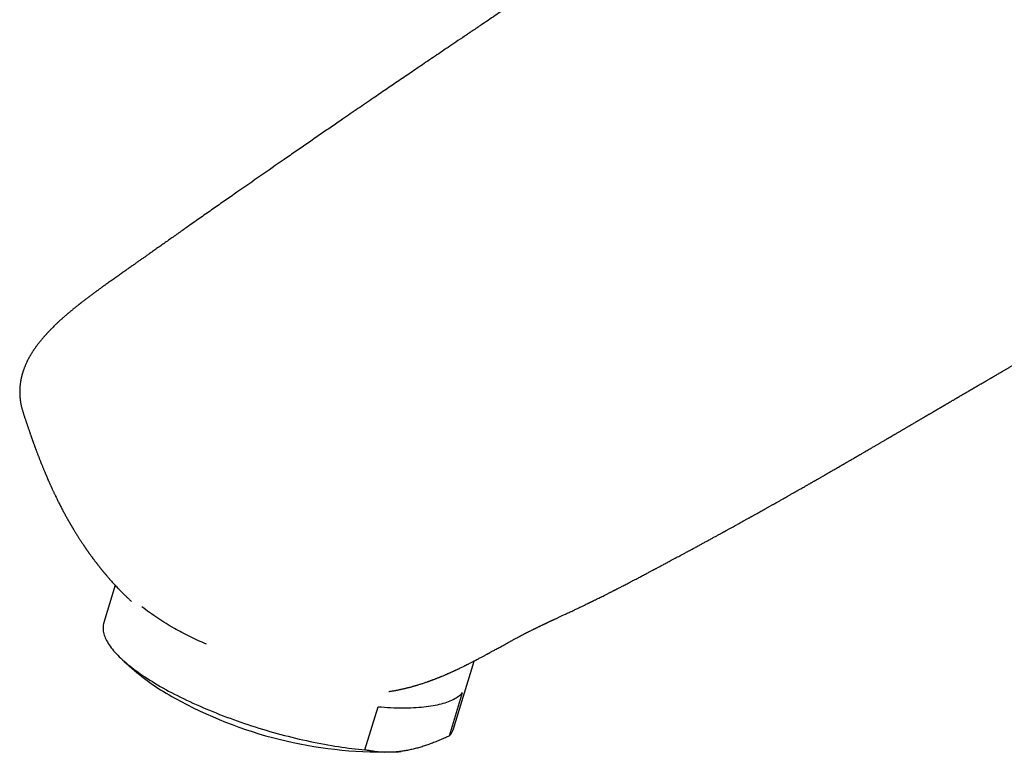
# Model space of a CAD drawing. Header units: millimetres. Extents: x 8 to 651, y 12 to 732.
# Tile 9 of 39: x 441 to 506, y 210 to 258. Entities that reach past the tile are written whole.
import ezdxf

# ---------------------------------------------------------------- set-up
doc = ezdxf.new("R2010")
doc.units = ezdxf.units.MM

msp = doc.modelspace()

# ---------------------------------------------------------------- linework, layer by layer
at = {"color": 7, "linetype": 'Continuous', "lineweight": 30}
for p, q in [((441.682, 232.205), (441.69, 232.181)), ((447.201, 221.43), (447.19, 221.443)), ((447.726, 220.838), (446.98, 218.379)), ((448.542, 220.017), (448.534, 220.025)), ((474.176, 217.424), (474.168, 217.42)), ((448.328, 215.837), (449.15, 215.111)), ((469.947, 211.414), (471.294, 215.858)), ((466.149, 213.934), (466.168, 213.938)), ((469.68, 210.952), (470.539, 213.783)), ((464.132, 210.026), (464.99, 212.857)), ((466.327, 209.903), (466.515, 209.928))]:
    msp.add_line(p, q, dxfattribs=at)
at = {"color": 7, "linetype": 'Continuous', "lineweight": 30, "flags": 128}
for points in [[(446.98, 218.379), (446.976, 218.365), (446.957, 218.29), (446.943, 218.214), (446.934, 218.137), (446.931, 218.058), (446.932, 217.978), (446.938, 217.896), (446.95, 217.814), (446.966, 217.73), (446.988, 217.644), (447.014, 217.558), (447.046, 217.47), (447.082, 217.381), (447.123, 217.291), (447.17, 217.201), (447.221, 217.109), (447.277, 217.016), (447.338, 216.922), (447.404, 216.827), (447.475, 216.732), (447.551, 216.635), (447.631, 216.538), (447.716, 216.44), (447.806, 216.342), (447.9, 216.243), (447.999, 216.143), (448.103, 216.043), (448.211, 215.942), (448.324, 215.841), (448.441, 215.739), (448.562, 215.637), (448.688, 215.535), (448.818, 215.432), (448.952, 215.329), (449.09, 215.226), (449.233, 215.123), (449.379, 215.02), (449.53, 214.917), (449.684, 214.813), (449.842, 214.71), (450.004, 214.607), (450.17, 214.504), (450.339, 214.401), (450.512, 214.298), (450.688, 214.196), (450.868, 214.093), (451.051, 213.992), (451.237, 213.89), (451.426, 213.789), (451.619, 213.689), (451.814, 213.589), (452.012, 213.49), (452.214, 213.391), (452.417, 213.293), (452.624, 213.195), (452.833, 213.099), (453.045, 213.003), (453.258, 212.908), (453.475, 212.814), (453.693, 212.72), (453.913, 212.628), (454.136, 212.537), (454.36, 212.446), (454.586, 212.357), (454.814, 212.269), (455.043, 212.182), (455.274, 212.096), (455.506, 212.012), (455.74, 211.928), (455.975, 211.846), (456.211, 211.766), (456.447, 211.686), (456.685, 211.609), (456.924, 211.532), (457.163, 211.457), (457.402, 211.384), (457.643, 211.312), (457.883, 211.241), (458.124, 211.172), (458.365, 211.105), (458.606, 211.04), (458.847, 210.976), (459.087, 210.914), (459.328, 210.853), (459.568, 210.795), (459.808, 210.738), (460.047, 210.683), (460.285, 210.63), (460.522, 210.578), (460.759, 210.529), (460.995, 210.481), (461.229, 210.436), (461.463, 210.392), (461.695, 210.351), (461.925, 210.311), (462.154, 210.273), (462.382, 210.237), (462.608, 210.204), (462.831, 210.172), (463.054, 210.143), (463.274, 210.115), (463.492, 210.09), (463.707, 210.067), (463.921, 210.045), (464.132, 210.026)], [(464.99, 212.857), (465.201, 212.84), (465.409, 212.826), (465.614, 212.813), (465.816, 212.802), (466.016, 212.794), (466.212, 212.788), (466.406, 212.784), (466.596, 212.782), (466.783, 212.783), (466.967, 212.785), (467.147, 212.79), (467.324, 212.797), (467.497, 212.806), (467.667, 212.818), (467.833, 212.831), (467.995, 212.847), (468.153, 212.865), (468.308, 212.885), (468.458, 212.907), (468.605, 212.932), (468.747, 212.958), (468.885, 212.987), (469.019, 213.018), (469.148, 213.051), (469.273, 213.086), (469.394, 213.123), (469.51, 213.162), (469.622, 213.203), (469.729, 213.246), (469.831, 213.291), (469.929, 213.338), (470.022, 213.387), (470.111, 213.438), (470.194, 213.491), (470.273, 213.545), (470.347, 213.602), (470.415, 213.66), (470.479, 213.721), (470.539, 213.783)]]:
    msp.add_lwpolyline(points, dxfattribs=at)
at = {"color": 7, "linetype": 'Continuous', "lineweight": 30}
for centre, radius, start, end in [((458.574, 226.327), 14.649, 229.96362, 243.445), ((465.292, 237.905), 28.022, 241.74003, 272.11646), ((468.789, 211.774), 1.212, 317.28907, 342.74487)]:
    msp.add_arc(centre, radius, start, end, dxfattribs=at)
for points, knots in [([(506.095, 280.087), (506.083, 280.078), (506.016, 280.027), (505.894, 279.938), (505.732, 279.821), (505.578, 279.711), (505.432, 279.607), (505.318, 279.528), (505.238, 279.472), (505.192, 279.441), (505.156, 279.416), (505.129, 279.398), (505.109, 279.384), (505.092, 279.372), (505.066, 279.354), (505.028, 279.328), (504.977, 279.294), (504.914, 279.251), (504.839, 279.2), (504.749, 279.139), (504.649, 279.073), (504.543, 279.002), (504.432, 278.928), (504.294, 278.838), (504.128, 278.729), (503.931, 278.602), (503.715, 278.463), (503.479, 278.312), (503.221, 278.149), (502.953, 277.979), (502.673, 277.802), (502.382, 277.619), (502.087, 277.432), (501.787, 277.243), (501.484, 277.051), (501.172, 276.853), (500.851, 276.648), (500.454, 276.395), (499.989, 276.098), (499.462, 275.76), (498.946, 275.43), (498.442, 275.105), (497.951, 274.79), (497.473, 274.482), (497.01, 274.183), (496.556, 273.891), (496.086, 273.587), (495.601, 273.274), (495.101, 272.951), (494.616, 272.637), (494.14, 272.329), (493.667, 272.022), (493.17, 271.7), (492.648, 271.362), (492.1, 271.006), (491.677, 270.732), (491.382, 270.541), (491.216, 270.434), (491.05, 270.326), (490.883, 270.218), (490.716, 270.11), (490.549, 270.001), (490.385, 269.895), (490.22, 269.788), (490.059, 269.684), (489.901, 269.582), (489.756, 269.487), (489.622, 269.401), (489.5, 269.322), (489.39, 269.25), (489.295, 269.188), (489.211, 269.134), (489.134, 269.084), (489.058, 269.034), (488.978, 268.983), (488.893, 268.928), (488.793, 268.863), (488.674, 268.786), (488.534, 268.695), (488.381, 268.595), (488.214, 268.487), (488.033, 268.37), (487.839, 268.244), (487.638, 268.113), (487.431, 267.979), (487.224, 267.844), (487.014, 267.708), (486.804, 267.571), (486.592, 267.433), (486.193, 267.174), (485.605, 266.791), (484.823, 266.28), (484.136, 265.832), (483.548, 265.446), (483.062, 265.128), (482.582, 264.813), (482.112, 264.504), (481.658, 264.206), (481.221, 263.918), (480.799, 263.64), (480.391, 263.371), (479.995, 263.109), (479.609, 262.854), (479.234, 262.607), (478.874, 262.368), (478.527, 262.138), (478.193, 261.917), (477.866, 261.7), (477.537, 261.481), (477.199, 261.257), (476.828, 261.01), (476.424, 260.742), (475.986, 260.449), (475.534, 260.148), (475.07, 259.838), (474.593, 259.519), (474.127, 259.208), (473.674, 258.904), (473.235, 258.61), (472.786, 258.309), (472.329, 258.002), (471.819, 257.659), (471.264, 257.286), (470.672, 256.887), (470.114, 256.51), (469.588, 256.155), (469.094, 255.821), (468.611, 255.494), (468.138, 255.173), (467.676, 254.86), (467.225, 254.553), (466.784, 254.254), (466.354, 253.961), (465.931, 253.673), (465.511, 253.387), (465.091, 253.1), (464.477, 252.68), (463.666, 252.126), (462.748, 251.495), (461.909, 250.919), (461.151, 250.397), (460.382, 249.867), (459.604, 249.33), (458.049, 248.254), (456.496, 247.175), (454.945, 246.094), (454.157, 245.543), (453.358, 244.984), (452.716, 244.533), (452.234, 244.194), (451.917, 243.971), (451.607, 243.753), (451.306, 243.54), (451.012, 243.333), (450.727, 243.132), (450.45, 242.937), (450.205, 242.764), (449.991, 242.612), (449.806, 242.481), (449.625, 242.354), (449.447, 242.228), (449.267, 242.101), (449.082, 241.97), (448.888, 241.833), (448.685, 241.689), (448.472, 241.539), (448.25, 241.382), (448.019, 241.218), (447.778, 241.048), (447.537, 240.877), (447.299, 240.708), (447.113, 240.575), (446.972, 240.473), (446.881, 240.408), (446.797, 240.347), (446.723, 240.294), (446.66, 240.248), (446.607, 240.209), (446.558, 240.174), (446.508, 240.137), (446.453, 240.097), (446.391, 240.052), (446.32, 240), (446.241, 239.941), (446.155, 239.877), (446.067, 239.812), (445.979, 239.746), (445.892, 239.68), (445.804, 239.614), (445.716, 239.547), (445.632, 239.482), (445.554, 239.422), (445.493, 239.375), (445.448, 239.34), (445.415, 239.314), (445.384, 239.29), (445.349, 239.262), (445.303, 239.226), (445.243, 239.178), (445.172, 239.122), (445.098, 239.062), (445.028, 239.005), (444.963, 238.953), (444.904, 238.905), (444.851, 238.861), (444.798, 238.817), (444.745, 238.773), (444.693, 238.729), (444.646, 238.689), (444.606, 238.655), (444.568, 238.623), (444.527, 238.587), (444.477, 238.544), (444.42, 238.495), (444.359, 238.442), (444.299, 238.389), (444.24, 238.336), (444.182, 238.284), (444.127, 238.234), (444.076, 238.187), (444.032, 238.146), (443.991, 238.109), (443.952, 238.072), (443.911, 238.034), (443.868, 237.993), (443.82, 237.947), (443.765, 237.894), (443.695, 237.825), (443.616, 237.746), (443.531, 237.661), (443.454, 237.582), (443.382, 237.507), (443.322, 237.443), (443.273, 237.39), (443.232, 237.346), (443.192, 237.302), (443.151, 237.257), (443.107, 237.208), (443.058, 237.151), (443.003, 237.089), (442.947, 237.022), (442.893, 236.958), (442.844, 236.899), (442.8, 236.844), (442.757, 236.791), (442.716, 236.738), (442.675, 236.685), (442.634, 236.632), (442.595, 236.581), (442.56, 236.533), (442.526, 236.485), (442.488, 236.433), (442.449, 236.377), (442.41, 236.321), (442.376, 236.27), (442.342, 236.22), (442.308, 236.167), (442.274, 236.113), (442.239, 236.057), (442.205, 236.002), (442.171, 235.946), (442.14, 235.892), (442.109, 235.838), (442.078, 235.784), (442.048, 235.728), (442.017, 235.668), (441.988, 235.612), (441.964, 235.564), (441.947, 235.531), (441.933, 235.501), (441.911, 235.454), (441.88, 235.387), (441.844, 235.306), (441.809, 235.223), (441.777, 235.143), (441.746, 235.061), (441.721, 234.993), (441.701, 234.936), (441.685, 234.888), (441.671, 234.845), (441.659, 234.806), (441.646, 234.765), (441.633, 234.719), (441.619, 234.672), (441.608, 234.628), (441.596, 234.585), (441.585, 234.538), (441.571, 234.481), (441.557, 234.42), (441.544, 234.357), (441.532, 234.294), (441.521, 234.231), (441.51, 234.162), (441.499, 234.088), (441.489, 234.012), (441.482, 233.941), (441.476, 233.874), (441.47, 233.806), (441.466, 233.734), (441.463, 233.658), (441.462, 233.58), (441.461, 233.505), (441.463, 233.434), (441.465, 233.367), (441.468, 233.298), (441.473, 233.225), (441.479, 233.152), (441.486, 233.085), (441.493, 233.025), (441.501, 232.963), (441.511, 232.893), (441.523, 232.816), (441.537, 232.74), (441.552, 232.664), (441.568, 232.593), (441.584, 232.524), (441.601, 232.456), (441.623, 232.376), (441.649, 232.283), (441.671, 232.215), (441.682, 232.18)], [0, 0, 0, 0, 0.000589, 0.003271, 0.005812, 0.008211, 0.010469, 0.012586, 0.013433, 0.014131, 0.014678, 0.015073, 0.015328, 0.01558, 0.01587, 0.016498, 0.017254, 0.018136, 0.019293, 0.020614, 0.022096, 0.023662, 0.025275, 0.026935, 0.029642, 0.032467, 0.03541, 0.0389, 0.042542, 0.046336, 0.050283, 0.054382, 0.058631, 0.062775, 0.067052, 0.071463, 0.076008, 0.080687, 0.088306, 0.095774, 0.103091, 0.110258, 0.117275, 0.12402, 0.13062, 0.137075, 0.143385, 0.150707, 0.157824, 0.164736, 0.171456, 0.178189, 0.185, 0.192721, 0.200541, 0.208459, 0.21081, 0.213171, 0.215539, 0.217917, 0.220302, 0.222697, 0.22507, 0.227322, 0.229736, 0.231982, 0.234058, 0.235964, 0.237702, 0.23927, 0.240669, 0.241802, 0.242856, 0.24395, 0.245085, 0.246269, 0.247563, 0.249365, 0.251362, 0.253552, 0.255937, 0.258515, 0.261288, 0.264254, 0.267143, 0.270125, 0.273122, 0.276135, 0.279164, 0.282208, 0.293206, 0.304403, 0.315799, 0.322731, 0.329735, 0.336688, 0.343446, 0.350009, 0.356264, 0.362331, 0.368209, 0.373899, 0.379498, 0.384902, 0.390111, 0.395124, 0.399941, 0.404574, 0.409334, 0.414228, 0.419259, 0.425425, 0.431784, 0.438335, 0.445079, 0.452015, 0.459144, 0.465393, 0.471784, 0.478315, 0.484988, 0.491792, 0.500624, 0.509265, 0.517715, 0.525099, 0.532331, 0.53941, 0.546338, 0.553113, 0.559736, 0.566208, 0.572527, 0.578703, 0.584864, 0.591051, 0.597263, 0.612007, 0.626893, 0.637966, 0.649195, 0.660583, 0.672129, 0.683821, 0.729871, 0.741468, 0.75324, 0.765186, 0.777306, 0.782116, 0.786896, 0.791555, 0.79609, 0.800502, 0.80479, 0.808955, 0.812997, 0.815852, 0.818643, 0.821369, 0.824029, 0.826709, 0.829483, 0.832399, 0.835457, 0.838657, 0.842, 0.845485, 0.849112, 0.852881, 0.856314, 0.859858, 0.861281, 0.862683, 0.863955, 0.865088, 0.866013, 0.866818, 0.86751, 0.868239, 0.86907, 0.870003, 0.871039, 0.872296, 0.873627, 0.874963, 0.876303, 0.877647, 0.878995, 0.880346, 0.881695, 0.882914, 0.883955, 0.884539, 0.885047, 0.885479, 0.885995, 0.886708, 0.88762, 0.888828, 0.890031, 0.891146, 0.892175, 0.893116, 0.893971, 0.894738, 0.895674, 0.89652, 0.89728, 0.897952, 0.898477, 0.899148, 0.899975, 0.900953, 0.901972, 0.902968, 0.903958, 0.904943, 0.905891, 0.906767, 0.907519, 0.908173, 0.908847, 0.909552, 0.910277, 0.911106, 0.912068, 0.913164, 0.914816, 0.916336, 0.917743, 0.919071, 0.920304, 0.921103, 0.92185, 0.92261, 0.923392, 0.92421, 0.925166, 0.926283, 0.927441, 0.928552, 0.929528, 0.930438, 0.931319, 0.932173, 0.933077, 0.933955, 0.934807, 0.935601, 0.936309, 0.937117, 0.938122, 0.939016, 0.939806, 0.940583, 0.941426, 0.942302, 0.943131, 0.94406, 0.944914, 0.945724, 0.946563, 0.947444, 0.948211, 0.949118, 0.950164, 0.950772, 0.951284, 0.9517, 0.952086, 0.953402, 0.954712, 0.955731, 0.957086, 0.958297, 0.959351, 0.960075, 0.960823, 0.96145, 0.961965, 0.962541, 0.963225, 0.963976, 0.964622, 0.965149, 0.965836, 0.96667, 0.967582, 0.968494, 0.969405, 0.970304, 0.971188, 0.972379, 0.97348, 0.974468, 0.975399, 0.976348, 0.97738, 0.978468, 0.979606, 0.98071, 0.981703, 0.982646, 0.983612, 0.984685, 0.985784, 0.986757, 0.9876, 0.988393, 0.989448, 0.990577, 0.991693, 0.992806, 0.993988, 0.994973, 0.996015, 0.997188, 0.998517, 1, 1, 1, 1]), ([(474.171, 217.416), (474.175, 217.418), (474.189, 217.426), (474.211, 217.437), (474.234, 217.45), (474.255, 217.461), (474.281, 217.474), (474.315, 217.492), (474.353, 217.513), (474.395, 217.535), (474.443, 217.56), (474.498, 217.589), (474.557, 217.619), (474.61, 217.647), (474.656, 217.671), (474.696, 217.691), (474.735, 217.711), (474.779, 217.734), (474.832, 217.761), (474.896, 217.793), (474.964, 217.827), (475.034, 217.862), (475.104, 217.897), (475.164, 217.927), (475.214, 217.952), (475.252, 217.971), (475.288, 217.988), (475.321, 218.004), (475.352, 218.02), (475.384, 218.036), (475.427, 218.057), (475.483, 218.084), (475.547, 218.115), (475.611, 218.146), (475.673, 218.176), (475.731, 218.204), (475.784, 218.229), (475.826, 218.249), (475.858, 218.265), (475.886, 218.278), (475.917, 218.293), (475.955, 218.311), (475.999, 218.332), (476.047, 218.355), (476.099, 218.38), (476.156, 218.407), (476.217, 218.436), (476.276, 218.464), (476.329, 218.489), (476.371, 218.508), (476.403, 218.524), (476.431, 218.537), (476.462, 218.551), (476.501, 218.569), (476.546, 218.591), (476.611, 218.621), (476.691, 218.659), (476.78, 218.701), (476.863, 218.739), (476.946, 218.778), (477.035, 218.82), (477.134, 218.866), (477.24, 218.915), (477.352, 218.968), (477.469, 219.022), (477.594, 219.081), (477.725, 219.142), (477.854, 219.203), (477.985, 219.265), (478.114, 219.326), (478.24, 219.386), (478.354, 219.44), (478.456, 219.489), (478.555, 219.536), (478.657, 219.586), (478.746, 219.628), (478.819, 219.664), (478.869, 219.688), (478.916, 219.711), (478.955, 219.73), (478.983, 219.743), (479.001, 219.752), (479.015, 219.759), (479.028, 219.765), (479.049, 219.776), (479.083, 219.792), (479.133, 219.817), (479.198, 219.849), (479.28, 219.889), (479.377, 219.937), (479.49, 219.993), (479.62, 220.058), (479.764, 220.13), (479.922, 220.209), (480.056, 220.277), (480.163, 220.331), (480.238, 220.369), (480.315, 220.407), (480.388, 220.445), (480.453, 220.478), (480.505, 220.504), (480.543, 220.524), (480.57, 220.538), (480.593, 220.549), (480.616, 220.561), (480.642, 220.574), (480.684, 220.596), (480.746, 220.628), (480.83, 220.671), (480.925, 220.72), (481.031, 220.775), (481.148, 220.835), (481.277, 220.902), (481.417, 220.975), (481.568, 221.053), (481.717, 221.131), (481.86, 221.206), (481.991, 221.275), (482.118, 221.341), (482.237, 221.404), (482.358, 221.468), (482.48, 221.533), (482.602, 221.597), (482.712, 221.655), (482.81, 221.707), (482.898, 221.754), (482.975, 221.794), (483.04, 221.829), (483.097, 221.859), (483.147, 221.886), (483.199, 221.914), (483.258, 221.945), (483.328, 221.982), (483.41, 222.026), (483.501, 222.074), (483.599, 222.127), (483.705, 222.183), (483.817, 222.243), (483.931, 222.304), (484.046, 222.365), (484.232, 222.465), (484.486, 222.601), (484.736, 222.735), (484.905, 222.826), (484.997, 222.876), (485.081, 222.921), (485.157, 222.962), (485.226, 222.999), (485.29, 223.034), (485.353, 223.068), (485.421, 223.104), (485.496, 223.145), (485.579, 223.19), (485.713, 223.262), (485.895, 223.361), (486.113, 223.479), (486.322, 223.593), (486.525, 223.703), (486.734, 223.817), (486.907, 223.911), (487.041, 223.985), (487.134, 224.036), (487.229, 224.088), (487.325, 224.14), (487.417, 224.191), (487.501, 224.237), (487.57, 224.275), (487.626, 224.305), (487.669, 224.329), (487.705, 224.349), (487.736, 224.366), (487.764, 224.381), (487.797, 224.399), (487.84, 224.423), (487.896, 224.454), (487.966, 224.493), (488.046, 224.537), (488.132, 224.584), (488.217, 224.631), (488.315, 224.685), (488.423, 224.745), (488.541, 224.809), (488.663, 224.877), (488.797, 224.951), (488.947, 225.035), (489.077, 225.107), (489.184, 225.166), (489.263, 225.21), (489.335, 225.25), (489.398, 225.285), (489.447, 225.312), (489.484, 225.333), (489.51, 225.347), (489.532, 225.36), (489.554, 225.372), (489.579, 225.386), (489.613, 225.405), (489.659, 225.431), (489.718, 225.463), (489.793, 225.505), (489.886, 225.557), (489.999, 225.62), (490.124, 225.69), (490.26, 225.766), (490.408, 225.849), (490.535, 225.92), (490.638, 225.978), (490.714, 226.021), (490.791, 226.064), (490.865, 226.106), (490.932, 226.143), (490.984, 226.173), (491.023, 226.195), (491.052, 226.211), (491.077, 226.225), (491.102, 226.239), (491.131, 226.255), (491.174, 226.28), (491.236, 226.315), (491.319, 226.362), (491.411, 226.414), (491.527, 226.479), (491.659, 226.554), (491.791, 226.629), (491.906, 226.694), (492.003, 226.749), (492.097, 226.802), (492.182, 226.85), (492.251, 226.89), (492.304, 226.919), (492.342, 226.941), (492.376, 226.96), (492.408, 226.979), (492.445, 227), (492.491, 227.026), (492.545, 227.057), (492.608, 227.092), (492.698, 227.144), (492.81, 227.208), (492.938, 227.281), (493.057, 227.349), (493.154, 227.404), (493.23, 227.448), (493.289, 227.482), (493.349, 227.516), (493.41, 227.551), (493.473, 227.587), (493.535, 227.622), (493.589, 227.653), (493.631, 227.677), (493.659, 227.693), (493.681, 227.706), (493.703, 227.719), (493.73, 227.734), (493.763, 227.753), (493.807, 227.778), (493.864, 227.811), (493.932, 227.85), (494.005, 227.892), (494.079, 227.935), (494.226, 228.019), (494.367, 228.1), (494.501, 228.177), (494.551, 228.206), (494.593, 228.23), (494.627, 228.25), (494.66, 228.269), (494.698, 228.291), (494.744, 228.317), (494.817, 228.359), (494.915, 228.416), (495.035, 228.485), (495.156, 228.555), (495.257, 228.613), (495.336, 228.659), (495.393, 228.692), (495.448, 228.724), (495.5, 228.754), (495.547, 228.781), (495.588, 228.805), (495.622, 228.825), (495.654, 228.843), (495.688, 228.863), (495.727, 228.886), (495.772, 228.912), (495.824, 228.942), (495.889, 228.979), (495.97, 229.026), (496.068, 229.083), (496.176, 229.146), (496.268, 229.2), (496.338, 229.24), (496.378, 229.264), (496.412, 229.283), (496.438, 229.298), (496.459, 229.311), (496.483, 229.325), (496.515, 229.343), (496.555, 229.366), (496.602, 229.394), (496.667, 229.432), (496.744, 229.476), (496.826, 229.524), (496.898, 229.566), (496.961, 229.602), (497.016, 229.635), (497.067, 229.664), (497.113, 229.691), (497.159, 229.718), (497.21, 229.747), (497.27, 229.782), (497.338, 229.822), (497.417, 229.868), (497.506, 229.92), (497.602, 229.976), (497.695, 230.03), (497.782, 230.081), (497.857, 230.125), (497.926, 230.165), (497.996, 230.205), (498.071, 230.25), (498.153, 230.297), (498.225, 230.339), (498.287, 230.376), (498.339, 230.406), (498.391, 230.437), (498.446, 230.468), (498.501, 230.5), (498.553, 230.531), (498.598, 230.557), (498.632, 230.577), (498.656, 230.592), (498.678, 230.604), (498.702, 230.618), (498.731, 230.635), (498.769, 230.657), (498.815, 230.684), (498.868, 230.715), (498.922, 230.747), (498.989, 230.786), (499.07, 230.833), (499.161, 230.887), (499.245, 230.936), (499.315, 230.977), (499.373, 231.01), (499.425, 231.041), (499.483, 231.075), (499.547, 231.113), (499.612, 231.151), (499.677, 231.189), (499.739, 231.225), (499.797, 231.259), (499.846, 231.288), (499.884, 231.31), (499.918, 231.33), (499.958, 231.353), (500.008, 231.383), (500.068, 231.418), (500.135, 231.457), (500.206, 231.499), (500.271, 231.536), (500.323, 231.567), (500.359, 231.588), (500.387, 231.605), (500.412, 231.619), (500.441, 231.636), (500.48, 231.659), (500.53, 231.688), (500.584, 231.72), (500.64, 231.753), (500.696, 231.785), (500.752, 231.818), (500.807, 231.851), (500.861, 231.882), (500.91, 231.911), (500.952, 231.935), (500.985, 231.955), (501.014, 231.972), (501.046, 231.991), (501.087, 232.015), (501.135, 232.042), (501.194, 232.077), (501.262, 232.117), (501.336, 232.16), (501.404, 232.2), (501.461, 232.234), (501.502, 232.258), (501.535, 232.277), (501.568, 232.297), (501.61, 232.321), (501.656, 232.348), (501.703, 232.375), (501.747, 232.401), (501.794, 232.429), (501.843, 232.458), (501.893, 232.487), (501.936, 232.512), (501.972, 232.533), (502.003, 232.551), (502.033, 232.569), (502.067, 232.589), (502.109, 232.613), (502.153, 232.639), (502.197, 232.665), (502.252, 232.697), (502.314, 232.734), (502.382, 232.773), (502.431, 232.802), (502.467, 232.823), (502.495, 232.839), (502.53, 232.86), (502.584, 232.892), (502.652, 232.931), (502.726, 232.975), (502.793, 233.014), (502.851, 233.048), (502.897, 233.075), (502.931, 233.095), (502.955, 233.109), (502.979, 233.123), (503.008, 233.14), (503.046, 233.162), (503.091, 233.188), (503.138, 233.216), (503.191, 233.247), (503.249, 233.281), (503.31, 233.317), (503.363, 233.348), (503.404, 233.372), (503.436, 233.391), (503.466, 233.408), (503.503, 233.429), (503.547, 233.455), (503.595, 233.484), (503.645, 233.513), (503.696, 233.543), (503.749, 233.573), (503.8, 233.603), (503.846, 233.63), (503.885, 233.653), (503.917, 233.672), (503.95, 233.691), (503.988, 233.713), (504.035, 233.741), (504.086, 233.771), (504.135, 233.799), (504.18, 233.825), (504.218, 233.848), (504.251, 233.867), (504.277, 233.882), (504.307, 233.899), (504.346, 233.922), (504.399, 233.953), (504.461, 233.989), (504.528, 234.029), (504.59, 234.065), (504.644, 234.097), (504.687, 234.122), (504.723, 234.142), (504.751, 234.159), (504.775, 234.173), (504.805, 234.191), (504.846, 234.214), (504.898, 234.245), (504.96, 234.281), (505.031, 234.322), (505.104, 234.365), (505.171, 234.404), (505.249, 234.449), (505.342, 234.503), (505.452, 234.568), (505.56, 234.631), (505.663, 234.691), (505.763, 234.749), (505.863, 234.807), (505.954, 234.86), (506.038, 234.909), (506.114, 234.954), (506.193, 234.999), (506.271, 235.045), (506.346, 235.089), (506.417, 235.13), (506.486, 235.17), (506.555, 235.21), (506.626, 235.252), (506.699, 235.294), (506.77, 235.336), (506.835, 235.374), (506.899, 235.411), (506.967, 235.451), (507.048, 235.498), (507.14, 235.552), (507.237, 235.608), (507.319, 235.656), (507.384, 235.694), (507.431, 235.722), (507.477, 235.749), (507.517, 235.773), (507.552, 235.793), (507.581, 235.81), (507.609, 235.826), (507.645, 235.848), (507.694, 235.876), (507.752, 235.911), (507.811, 235.945), (507.865, 235.977), (507.913, 236.005), (507.956, 236.03), (507.996, 236.053), (508.049, 236.084), (508.118, 236.125), (508.201, 236.173), (508.285, 236.222), (508.357, 236.264), (508.415, 236.298), (508.46, 236.324), (508.503, 236.349), (508.547, 236.375), (508.595, 236.403), (508.643, 236.431), (508.69, 236.458), (508.734, 236.483), (508.774, 236.506), (508.804, 236.524), (508.825, 236.536), (508.845, 236.547), (508.867, 236.56), (508.902, 236.58), (508.944, 236.604), (508.993, 236.632), (509.04, 236.659), (509.086, 236.685), (509.131, 236.711), (509.173, 236.735), (509.211, 236.757), (509.244, 236.775), (509.278, 236.795), (509.315, 236.816), (509.354, 236.838), (509.409, 236.869), (509.474, 236.905), (509.55, 236.947), (509.619, 236.986), (509.688, 237.024), (509.767, 237.068), (509.85, 237.113), (509.94, 237.162), (510.022, 237.207), (510.106, 237.252), (510.188, 237.296), (510.276, 237.343), (510.372, 237.393), (510.484, 237.451), (510.618, 237.52), (510.763, 237.594), (510.905, 237.665), (511.023, 237.724), (511.114, 237.769), (511.188, 237.805), (511.265, 237.842), (511.346, 237.881), (511.433, 237.922), (511.522, 237.964), (511.605, 238.003), (511.677, 238.036), (511.744, 238.067), (511.809, 238.096), (511.878, 238.128), (511.949, 238.16), (512.023, 238.193), (512.1, 238.226), (512.176, 238.26), (512.254, 238.293), (512.329, 238.325), (512.409, 238.359), (512.491, 238.394), (512.591, 238.435), (512.694, 238.477), (512.799, 238.519), (512.896, 238.557), (512.998, 238.597), (513.098, 238.635), (513.189, 238.67), (513.251, 238.693), (513.304, 238.713), (513.322, 238.719), (513.336, 238.724), (513.356, 238.731), (513.377, 238.739), (513.396, 238.745), (513.41, 238.75), (513.426, 238.755), (513.442, 238.761), (513.453, 238.765), (513.465, 238.769), (513.478, 238.773), (513.489, 238.777), (513.498, 238.779), (513.504, 238.782), (513.512, 238.784), (513.521, 238.787), (513.531, 238.79), (513.541, 238.793), (513.549, 238.796), (513.555, 238.798), (513.561, 238.8), (513.566, 238.801), (513.573, 238.803), (513.581, 238.806), (513.589, 238.808), (513.597, 238.811), (513.607, 238.814), (513.619, 238.817), (513.631, 238.821), (513.642, 238.824), (513.652, 238.827), (513.661, 238.83), (513.675, 238.834), (513.692, 238.839), (513.712, 238.845), (513.728, 238.849), (513.729, 238.85), (513.73, 238.85)], [0, 0, 0, 0, 0.000292, 0.00107, 0.001606, 0.001992, 0.002711, 0.003644, 0.004674, 0.005756, 0.006894, 0.008456, 0.010067, 0.011455, 0.012604, 0.013628, 0.014564, 0.015572, 0.01702, 0.018661, 0.020397, 0.022219, 0.023999, 0.025699, 0.026754, 0.027718, 0.028594, 0.02941, 0.03017, 0.030913, 0.031848, 0.033363, 0.035007, 0.036587, 0.038103, 0.039555, 0.040854, 0.041937, 0.042637, 0.04323, 0.04396, 0.044885, 0.045986, 0.04714, 0.048329, 0.049758, 0.051233, 0.052717, 0.053978, 0.054979, 0.055719, 0.056275, 0.056993, 0.057898, 0.058987, 0.060183, 0.062496, 0.064584, 0.066449, 0.068278, 0.070327, 0.072597, 0.07509, 0.07757, 0.080235, 0.083087, 0.08612, 0.0891, 0.091894, 0.094999, 0.097836, 0.100404, 0.102705, 0.104737, 0.106994, 0.10958, 0.110686, 0.111842, 0.112959, 0.113839, 0.114434, 0.114821, 0.115065, 0.115352, 0.115695, 0.116529, 0.117577, 0.119103, 0.12093, 0.12306, 0.125665, 0.128593, 0.131843, 0.135416, 0.139311, 0.140959, 0.142659, 0.14441, 0.146171, 0.147664, 0.148835, 0.149685, 0.150253, 0.150719, 0.151247, 0.151837, 0.15249, 0.154164, 0.156093, 0.158268, 0.160691, 0.163411, 0.166387, 0.169619, 0.173105, 0.176846, 0.179963, 0.18305, 0.185975, 0.188739, 0.191342, 0.194428, 0.197252, 0.199816, 0.202117, 0.204158, 0.205939, 0.207503, 0.208779, 0.209917, 0.211035, 0.212413, 0.214066, 0.215992, 0.218192, 0.220449, 0.222935, 0.225629, 0.22834, 0.231022, 0.233674, 0.241454, 0.248971, 0.251274, 0.253436, 0.255412, 0.257202, 0.258806, 0.260304, 0.261714, 0.263301, 0.265073, 0.267032, 0.269176, 0.274544, 0.279877, 0.284604, 0.289325, 0.294241, 0.299394, 0.30156, 0.303765, 0.30601, 0.308294, 0.310536, 0.312529, 0.314264, 0.315446, 0.316469, 0.317332, 0.318036, 0.318623, 0.319369, 0.320323, 0.321699, 0.323359, 0.325302, 0.327393, 0.32942, 0.331381, 0.334327, 0.337109, 0.339726, 0.343042, 0.346606, 0.35042, 0.352305, 0.354235, 0.355985, 0.357466, 0.358676, 0.359479, 0.360093, 0.360557, 0.361068, 0.361657, 0.362323, 0.363526, 0.36492, 0.366505, 0.368874, 0.371564, 0.374534, 0.377777, 0.381294, 0.385084, 0.386838, 0.388645, 0.390505, 0.392356, 0.393949, 0.395259, 0.39609, 0.396745, 0.397281, 0.397883, 0.398565, 0.399328, 0.401008, 0.402982, 0.405249, 0.40762, 0.411234, 0.41471, 0.41711, 0.41944, 0.421699, 0.423784, 0.425562, 0.426643, 0.427568, 0.428337, 0.429029, 0.429916, 0.430999, 0.432293, 0.433797, 0.435512, 0.43878, 0.441848, 0.444709, 0.447362, 0.448784, 0.450196, 0.451636, 0.453106, 0.454605, 0.456132, 0.457591, 0.458492, 0.459163, 0.459612, 0.460091, 0.460729, 0.461526, 0.462482, 0.463926, 0.465624, 0.467413, 0.4692, 0.470984, 0.477968, 0.479419, 0.480644, 0.481644, 0.482418, 0.483136, 0.484043, 0.48514, 0.486429, 0.489316, 0.492229, 0.495159, 0.498078, 0.499533, 0.500923, 0.502248, 0.503509, 0.50468, 0.505651, 0.506466, 0.507154, 0.507973, 0.508932, 0.51003, 0.511269, 0.512646, 0.514766, 0.517145, 0.519783, 0.52268, 0.523822, 0.524833, 0.525647, 0.526262, 0.526707, 0.527229, 0.528017, 0.528992, 0.530154, 0.531479, 0.533729, 0.535728, 0.537477, 0.538975, 0.540305, 0.54153, 0.542654, 0.543698, 0.544909, 0.546362, 0.548056, 0.549875, 0.552184, 0.554518, 0.556873, 0.559025, 0.560848, 0.562395, 0.564073, 0.565947, 0.567936, 0.570032, 0.571254, 0.57251, 0.573801, 0.575125, 0.576484, 0.577837, 0.578978, 0.579743, 0.580342, 0.5808, 0.581356, 0.582067, 0.582931, 0.584148, 0.585473, 0.586791, 0.588104, 0.590432, 0.592738, 0.594836, 0.596615, 0.597825, 0.599097, 0.600511, 0.602076, 0.603808, 0.605288, 0.606871, 0.608389, 0.609584, 0.610451, 0.611175, 0.612132, 0.613383, 0.614898, 0.616544, 0.618304, 0.620178, 0.62129, 0.62218, 0.622844, 0.623363, 0.623992, 0.625011, 0.62625, 0.627654, 0.629029, 0.630402, 0.631773, 0.633141, 0.634507, 0.635757, 0.636801, 0.637578, 0.638194, 0.638949, 0.639967, 0.641212, 0.642473, 0.64437, 0.646229, 0.647982, 0.649396, 0.650455, 0.651029, 0.651851, 0.652924, 0.654128, 0.655279, 0.656374, 0.657413, 0.658776, 0.660015, 0.661083, 0.661978, 0.662715, 0.66334, 0.664196, 0.665282, 0.666432, 0.667518, 0.668539, 0.670495, 0.672159, 0.673532, 0.674203, 0.674794, 0.675624, 0.676805, 0.678818, 0.680662, 0.682318, 0.683784, 0.685041, 0.685717, 0.686308, 0.686831, 0.687529, 0.688483, 0.689664, 0.690846, 0.691974, 0.693641, 0.695176, 0.696511, 0.697599, 0.698236, 0.698901, 0.699813, 0.700969, 0.702205, 0.703439, 0.704672, 0.706027, 0.707359, 0.708517, 0.709473, 0.710227, 0.710937, 0.711905, 0.713123, 0.714414, 0.715727, 0.716773, 0.717768, 0.718586, 0.719222, 0.719741, 0.72079, 0.72213, 0.723727, 0.725414, 0.727168, 0.728353, 0.729485, 0.730375, 0.731014, 0.731565, 0.732193, 0.7333, 0.734589, 0.736121, 0.737914, 0.739919, 0.741583, 0.742949, 0.745716, 0.74857, 0.751239, 0.753795, 0.75627, 0.758711, 0.761214, 0.763054, 0.764944, 0.766889, 0.768885, 0.770765, 0.772461, 0.774154, 0.77582, 0.777568, 0.779364, 0.78119, 0.782821, 0.784192, 0.785844, 0.787836, 0.790156, 0.792557, 0.794959, 0.796139, 0.797319, 0.798458, 0.799454, 0.8003, 0.800996, 0.801588, 0.802363, 0.803689, 0.805223, 0.806678, 0.808049, 0.809281, 0.810306, 0.81124, 0.812341, 0.814361, 0.816511, 0.818708, 0.820826, 0.822128, 0.82329, 0.824369, 0.825516, 0.826769, 0.828231, 0.829329, 0.830569, 0.831748, 0.832573, 0.833014, 0.833525, 0.834146, 0.834877, 0.836353, 0.837636, 0.838922, 0.840269, 0.841483, 0.842767, 0.843819, 0.844701, 0.845582, 0.846762, 0.847918, 0.848999, 0.85162, 0.853492, 0.855791, 0.857799, 0.859904, 0.862765, 0.865539, 0.868236, 0.870617, 0.873376, 0.876317, 0.879287, 0.883057, 0.887187, 0.891601, 0.896092, 0.899715, 0.901834, 0.904056, 0.906094, 0.908516, 0.910979, 0.913599, 0.916031, 0.918072, 0.919753, 0.92171, 0.923605, 0.925649, 0.927804, 0.929888, 0.932206, 0.934291, 0.936516, 0.938646, 0.941112, 0.943585, 0.947155, 0.950005, 0.952752, 0.95548, 0.958764, 0.961456, 0.963381, 0.965004, 0.967089, 0.968803, 0.970482, 0.97259, 0.973552, 0.974552, 0.975775, 0.976986, 0.97792, 0.978889, 0.980144, 0.981479, 0.982069, 0.982599, 0.983133, 0.983849, 0.984774, 0.985604, 0.986265, 0.987083, 0.987896, 0.988823, 0.989987, 0.990922, 0.991653, 0.992262, 0.992814, 0.993531, 0.994243, 0.994898, 0.995403, 0.995812, 0.99634, 0.997479, 0.998375, 0.999101, 1, 1, 1, 1]), ([(441.682, 232.178), (441.684, 232.171), (441.696, 232.135), (441.716, 232.073), (441.741, 231.998), (441.761, 231.936), (441.779, 231.883), (441.798, 231.824), (441.821, 231.754), (441.848, 231.673), (441.878, 231.585), (441.909, 231.492), (441.942, 231.393), (441.977, 231.29), (442.011, 231.19), (442.043, 231.095), (442.073, 231.01), (442.098, 230.937), (442.118, 230.88), (442.133, 230.835), (442.15, 230.786), (442.172, 230.724), (442.196, 230.655), (442.221, 230.583), (442.244, 230.519), (442.264, 230.463), (442.282, 230.413), (442.298, 230.369), (442.312, 230.328), (442.326, 230.289), (442.341, 230.248), (442.358, 230.201), (442.378, 230.144), (442.402, 230.08), (442.427, 230.01), (442.453, 229.941), (442.476, 229.877), (442.497, 229.822), (442.515, 229.773), (442.533, 229.723), (442.555, 229.664), (442.581, 229.596), (442.61, 229.518), (442.64, 229.44), (442.668, 229.366), (442.695, 229.297), (442.721, 229.23), (442.747, 229.163), (442.774, 229.093), (442.804, 229.018), (442.838, 228.931), (442.875, 228.838), (442.913, 228.743), (442.95, 228.652), (442.985, 228.566), (443.017, 228.486), (443.049, 228.409), (443.08, 228.336), (443.11, 228.262), (443.142, 228.187), (443.174, 228.111), (443.202, 228.045), (443.226, 227.989), (443.247, 227.939), (443.27, 227.887), (443.294, 227.831), (443.318, 227.776), (443.343, 227.718), (443.37, 227.658), (443.397, 227.596), (443.425, 227.534), (443.455, 227.467), (443.483, 227.404), (443.508, 227.349), (443.526, 227.309), (443.542, 227.275), (443.558, 227.238), (443.578, 227.195), (443.606, 227.134), (443.639, 227.063), (443.677, 226.982), (443.713, 226.905), (443.749, 226.83), (443.785, 226.753), (443.842, 226.636), (443.924, 226.468), (444.032, 226.25), (444.147, 226.023), (444.266, 225.795), (444.386, 225.569), (444.506, 225.35), (444.595, 225.188), (444.654, 225.085), (444.682, 225.036), (444.712, 224.983), (444.742, 224.931), (444.77, 224.882), (444.794, 224.84), (444.818, 224.799), (444.842, 224.757), (444.865, 224.719), (444.881, 224.691), (444.896, 224.666), (444.912, 224.639), (444.935, 224.601), (444.961, 224.558), (444.987, 224.514), (445.02, 224.459), (445.06, 224.393), (445.111, 224.309), (445.163, 224.226), (445.218, 224.137), (445.273, 224.05), (445.323, 223.97), (445.37, 223.897), (445.41, 223.835), (445.451, 223.772), (445.495, 223.705), (445.538, 223.64), (445.582, 223.574), (445.615, 223.523), (445.643, 223.482), (445.66, 223.457), (445.677, 223.431), (445.697, 223.402), (445.721, 223.366), (445.747, 223.329), (445.771, 223.293), (445.791, 223.265), (445.808, 223.24), (445.825, 223.215), (445.845, 223.187), (445.868, 223.154), (445.889, 223.124), (445.907, 223.097), (445.925, 223.072), (445.946, 223.043), (445.971, 223.007), (446, 222.966), (446.029, 222.926), (446.053, 222.893), (446.073, 222.864), (446.094, 222.836), (446.121, 222.798), (446.151, 222.757), (446.182, 222.714), (446.215, 222.67), (446.248, 222.625), (446.279, 222.583), (446.306, 222.547), (446.333, 222.512), (446.364, 222.47), (446.4, 222.423), (446.434, 222.378), (446.461, 222.342), (446.484, 222.313), (446.506, 222.284), (446.532, 222.25), (446.559, 222.215), (446.587, 222.179), (446.617, 222.14), (446.653, 222.095), (446.69, 222.048), (446.725, 222.004), (446.761, 221.959), (446.797, 221.915), (446.832, 221.871), (446.862, 221.834), (446.891, 221.799), (446.923, 221.76), (446.957, 221.718), (446.99, 221.677), (447.017, 221.645), (447.042, 221.616), (447.066, 221.587), (447.092, 221.556), (447.117, 221.526), (447.141, 221.498), (447.164, 221.471), (447.18, 221.452), (447.189, 221.442)], [0, 0, 0, 0, 0.001888, 0.010226, 0.017304, 0.023121, 0.027767, 0.032267, 0.039631, 0.047353, 0.055013, 0.064409, 0.073291, 0.082894, 0.09316, 0.101142, 0.109354, 0.117105, 0.121335, 0.125316, 0.129712, 0.135048, 0.142301, 0.149005, 0.154956, 0.160151, 0.164648, 0.168686, 0.172598, 0.175997, 0.179433, 0.183812, 0.189123, 0.195117, 0.201735, 0.208324, 0.214365, 0.21932, 0.223516, 0.228041, 0.232941, 0.239782, 0.2469, 0.254275, 0.261446, 0.267162, 0.273271, 0.28008, 0.285532, 0.292569, 0.300615, 0.309381, 0.318209, 0.326681, 0.334361, 0.34161, 0.348558, 0.355445, 0.361791, 0.368848, 0.37595, 0.382408, 0.387131, 0.391153, 0.396103, 0.401402, 0.406442, 0.41123, 0.417107, 0.422788, 0.428305, 0.434142, 0.441037, 0.445538, 0.449104, 0.451834, 0.455041, 0.45911, 0.463535, 0.471614, 0.478677, 0.485499, 0.492706, 0.499109, 0.506444, 0.524908, 0.544937, 0.565995, 0.586797, 0.607494, 0.627805, 0.647017, 0.651752, 0.656163, 0.660616, 0.666245, 0.670643, 0.67405, 0.677665, 0.682087, 0.685539, 0.688107, 0.689949, 0.692385, 0.69571, 0.700439, 0.704302, 0.707759, 0.715761, 0.722501, 0.731098, 0.739075, 0.747164, 0.755447, 0.76147, 0.767551, 0.772924, 0.779165, 0.786552, 0.79121, 0.797942, 0.800824, 0.802871, 0.805194, 0.807972, 0.811299, 0.815253, 0.818634, 0.821401, 0.823444, 0.825611, 0.828476, 0.831714, 0.834845, 0.837055, 0.839417, 0.842045, 0.845408, 0.849713, 0.853948, 0.856965, 0.859283, 0.862098, 0.865294, 0.870077, 0.874004, 0.877698, 0.882953, 0.887013, 0.890096, 0.893309, 0.897305, 0.902318, 0.907106, 0.910458, 0.912927, 0.91556, 0.918916, 0.922803, 0.925906, 0.929584, 0.934261, 0.939256, 0.943603, 0.947396, 0.952579, 0.956799, 0.960406, 0.963495, 0.967456, 0.972126, 0.976131, 0.979518, 0.981904, 0.984859, 0.988297, 0.991423, 0.993713, 0.996756, 1, 1, 1, 1]), ([(447.199, 221.43), (447.216, 221.409), (447.247, 221.374), (447.286, 221.328), (447.315, 221.295), (447.339, 221.268), (447.384, 221.216), (447.478, 221.11), (447.599, 220.976), (447.726, 220.838), (447.832, 220.725), (447.928, 220.624), (448.015, 220.534), (448.093, 220.455), (448.173, 220.374), (448.255, 220.293), (448.334, 220.215), (448.408, 220.144), (448.473, 220.082), (448.514, 220.042), (448.533, 220.025)], [0, 0, 0, 0, 0.041282, 0.07215, 0.092717, 0.109703, 0.127209, 0.198307, 0.328028, 0.406044, 0.487442, 0.567009, 0.622097, 0.679838, 0.739222, 0.799633, 0.858772, 0.911148, 0.959286, 1, 1, 1, 1]), ([(448.542, 220.016), (448.552, 220.007), (448.577, 219.983), (448.623, 219.94), (448.679, 219.889), (448.734, 219.839), (448.772, 219.804), (448.792, 219.786), (448.796, 219.782)], [0, 0, 0, 0, 0.116998, 0.299295, 0.549945, 0.769694, 0.949551, 1, 1, 1, 1]), ([(451.615, 217.988), (451.432, 218.101), (451.063, 218.327), (450.523, 218.678), (449.99, 219.039), (449.647, 219.29), (449.475, 219.415)], [0, 0, 0, 0, 0.247186, 0.496534, 0.747606, 1, 1, 1, 1]), ([(453.717, 216.966), (453.532, 217.046), (453.164, 217.206), (452.632, 217.46), (452.115, 217.72), (451.782, 217.899), (451.616, 217.988)], [0, 0, 0, 0, 0.252394, 0.503466, 0.752814, 1, 1, 1, 1]), ([(466.168, 213.936), (466.173, 213.937), (466.195, 213.941), (466.239, 213.95), (466.298, 213.961), (466.368, 213.975), (466.432, 213.989), (466.496, 214.003), (466.561, 214.017), (466.628, 214.032), (466.697, 214.048), (466.762, 214.063), (466.834, 214.08), (466.913, 214.1), (466.995, 214.12), (467.076, 214.141), (467.157, 214.163), (467.226, 214.181), (467.285, 214.198), (467.334, 214.211), (467.384, 214.226), (467.432, 214.239), (467.478, 214.253), (467.528, 214.268), (467.579, 214.283), (467.645, 214.303), (467.728, 214.329), (467.827, 214.36), (467.931, 214.394), (468.03, 214.427), (468.131, 214.461), (468.219, 214.492), (468.288, 214.516), (468.341, 214.535), (468.387, 214.551), (468.436, 214.569), (468.485, 214.587), (468.529, 214.603), (468.571, 214.619), (468.614, 214.635), (468.664, 214.654), (468.721, 214.676), (468.787, 214.702), (468.861, 214.731), (468.931, 214.759), (468.99, 214.782), (469.032, 214.799), (469.072, 214.816), (469.113, 214.832), (469.156, 214.85), (469.221, 214.877), (469.31, 214.915), (469.406, 214.956), (469.488, 214.991), (469.549, 215.018), (469.605, 215.042), (469.659, 215.066), (469.72, 215.093), (469.79, 215.125), (469.861, 215.157), (469.928, 215.187), (469.988, 215.215), (470.041, 215.24), (470.092, 215.263), (470.146, 215.289), (470.208, 215.318), (470.289, 215.356), (470.386, 215.403), (470.494, 215.455), (470.597, 215.506), (470.681, 215.547), (470.747, 215.58), (470.8, 215.606), (470.853, 215.633), (470.91, 215.661), (470.98, 215.697), (471.061, 215.738), (471.147, 215.782), (471.226, 215.823), (471.296, 215.858), (471.348, 215.885), (471.384, 215.904), (471.411, 215.918), (471.442, 215.935), (471.482, 215.956), (471.531, 215.981), (471.583, 216.008), (471.648, 216.043), (471.726, 216.085), (471.816, 216.132), (471.903, 216.179), (471.986, 216.223), (472.06, 216.263), (472.121, 216.297), (472.168, 216.322), (472.202, 216.34), (472.228, 216.354), (472.254, 216.369), (472.287, 216.386), (472.326, 216.408), (472.381, 216.437), (472.451, 216.476), (472.539, 216.524), (472.638, 216.578), (472.749, 216.639), (472.873, 216.707), (473.003, 216.779), (473.133, 216.85), (473.256, 216.918), (473.369, 216.98), (473.473, 217.038), (473.568, 217.089), (473.653, 217.136), (473.725, 217.175), (473.79, 217.211), (473.857, 217.247), (473.933, 217.289), (474.021, 217.336), (474.104, 217.381), (474.158, 217.41), (474.178, 217.421)], [0, 0, 0, 0, 0.001716, 0.006776, 0.01404, 0.020548, 0.0288, 0.034705, 0.040895, 0.049567, 0.056219, 0.062986, 0.070602, 0.079402, 0.088574, 0.096919, 0.105828, 0.115029, 0.119537, 0.124954, 0.131079, 0.136137, 0.140675, 0.146391, 0.152453, 0.15752, 0.168421, 0.180138, 0.190616, 0.203163, 0.213865, 0.224726, 0.233105, 0.237308, 0.242782, 0.248914, 0.254468, 0.259408, 0.264157, 0.26915, 0.274265, 0.281565, 0.288916, 0.297507, 0.307481, 0.313514, 0.318206, 0.322595, 0.327506, 0.332729, 0.338012, 0.350852, 0.364481, 0.372652, 0.380392, 0.386642, 0.392793, 0.400257, 0.409039, 0.418233, 0.426396, 0.433857, 0.440361, 0.446086, 0.452691, 0.460598, 0.469208, 0.48298, 0.497074, 0.51021, 0.522076, 0.528864, 0.535564, 0.542301, 0.549202, 0.557372, 0.569306, 0.580551, 0.590871, 0.60004, 0.607603, 0.611139, 0.61423, 0.618187, 0.623519, 0.630191, 0.637221, 0.644166, 0.656357, 0.668275, 0.679923, 0.691277, 0.701371, 0.709685, 0.71622, 0.720299, 0.723259, 0.726701, 0.731146, 0.736594, 0.742807, 0.753638, 0.76577, 0.779205, 0.795041, 0.812368, 0.831177, 0.849889, 0.867289, 0.883377, 0.898157, 0.911631, 0.923801, 0.93473, 0.94274, 0.952364, 0.963602, 0.97645, 0.990905, 1, 1, 1, 1]), ([(465.705, 213.855), (465.731, 213.86), (465.79, 213.869), (465.884, 213.885), (465.984, 213.902), (466.073, 213.918), (466.128, 213.928), (466.15, 213.932)], [0, 0, 0, 0, 0.1786618, 0.3958412, 0.6305228, 0.8517017, 1, 1, 1, 1]), ([(469.68, 210.952), (469.615, 210.921), (469.446, 210.841), (469.175, 210.719), (468.867, 210.589), (468.561, 210.468), (468.256, 210.356), (467.953, 210.256), (467.653, 210.166), (467.357, 210.088), (467.061, 210.02), (466.765, 209.964), (466.468, 209.92), (466.176, 209.888), (465.906, 209.871), (465.659, 209.864), (465.433, 209.865), (465.21, 209.875), (464.989, 209.891), (464.771, 209.915), (464.555, 209.945), (464.342, 209.982), (464.202, 210.012), (464.132, 210.026)], [0, 0, 0, 0, 0.032291, 0.083619, 0.134946, 0.186367, 0.237787, 0.289404, 0.341052, 0.392196, 0.443374, 0.49657, 0.549765, 0.603115, 0.656465, 0.699249, 0.742034, 0.784887, 0.82774, 0.870779, 0.913818, 0.956909, 1, 1, 1, 1])]:
    msp.add_open_spline(points, degree=3, knots=knots, dxfattribs=at)

doc.saveas('drawing.dxf')
